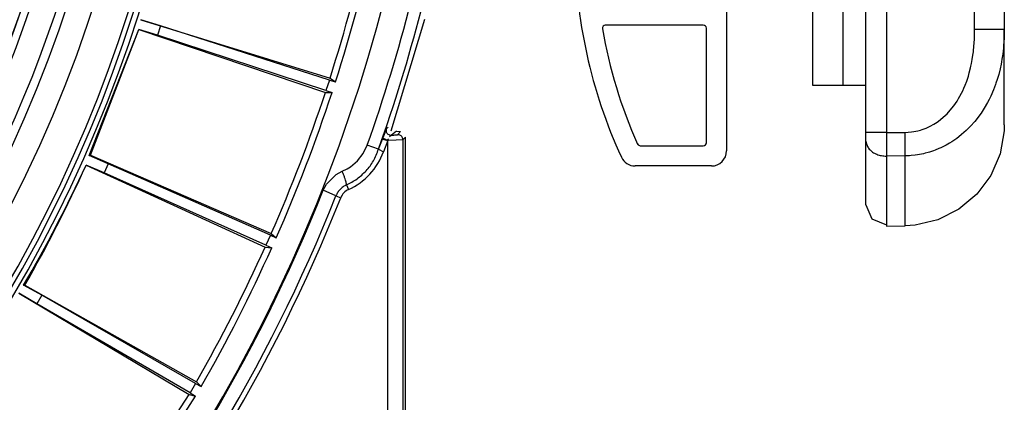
# Model space of a CAD drawing. Header units: millimetres. Extents: x -563 to -60, y -163 to 550.
# Tile 32 of 40: x -171 to -74, y -28 to 10. Entities that reach past the tile are written whole.
import ezdxf

# ---------------------------------------------------------------- set-up
doc = ezdxf.new("R2010")
doc.units = ezdxf.units.MM

# ---------------------------------------------------------------- blocks, each defined once
blk = doc.blocks.new('Stufenlinse__18', base_point=(-427.129, -85.347))
at = {"color": 7, "linetype": 'Continuous'}
blk.add_circle((-290.129, 51.653), 132.472, dxfattribs=at)
at = {"color": 1, "linetype": 'Continuous'}
for radius in [123.328, 123.263]:
    blk.add_circle((-290.129, 51.653), radius, dxfattribs=at)
for centre, radius, start, end in [((-290.129, 51.653), 130.01, 315, 135), ((-290.129, 51.653), 130.01, 315, 135), ((-290.129, 51.653), 126.604, 315, 135), ((-290.129, 51.653), 126.604, 315, 135), ((-290.106, 51.63), 119.955, 315, 135), ((-290.129, 51.653), 119.227, 315, 135), ((-290.129, 51.653), 125.852, 315, 68.47826), ((-290.129, 51.653), 129.164, 225, 45), ((-290.129, 51.653), 129.164, 225, 45), ((-290.129, 51.653), 135.963, 318.91164, 41.08836), ((-290.129, 51.653), 136.456, 318.91164, 41.08836), ((-290.129, 51.653), 122.572, 225, 45), ((-290.129, 51.653), 122.572, 225, 45), ((-290.129, 51.675), 119.243, 314.99224, 44.99224), ((-290.12, 51.684), 125.868, 314.9869, 14.12976)]:
    blk.add_arc(centre, radius, start, end, dxfattribs=at)
at = {"color": 7, "linetype": 'Continuous'}
blk.add_arc((-290.129, 51.653), 137, 319.00569, 40.99431, dxfattribs=at)
blk = doc.blocks.new('Kalibbriereinheit__19', base_point=(-427.129, -85.347))
blk.add_blockref('Stufenlinse__18', (-427.129, -85.347))
blk = doc.blocks.new('Elektronikeinheit_kpl___20', base_point=(-427.129, -85.347))
blk.add_blockref('Kalibbriereinheit__19', (-427.129, -85.347))
blk = doc.blocks.new('Frontteil__27', base_point=(-456.747, -152.348))
at = {"color": 7, "linetype": 'Continuous'}
for p, q in [((-134.535, -1.368), (-131.196, 9.688)), ((-133.989, -1.397), (-133.6, -1.418)), ((-133.129, -61.147), (-133.129, -1.987))]:
    blk.add_line(p, q, dxfattribs=at)
at = {"color": 1, "linetype": 'Continuous'}
for p, q in [((-135.391, -2.179), (-135.061, -1.366)), ((-135.026, -1.146), (-134.836, -0.998)), ((-134.51, -1.805), (-134.69, -1.973)), ((-133.989, -1.397), (-134.51, -1.805)), ((-133.908, -1.746), (-133.6, -1.418)), ((-137.3, -3.619), (-136.896, -2.782)), ((-135.779, -3.179), (-136.896, -2.782)), ((-135.779, -3.179), (-135.391, -2.179)), ((-135.391, -2.179), (-134.865, -2.339)), ((-134.865, -2.339), (-135.302, -3.431)), ((-134.043, -2.29), (-134.865, -2.339)), ((-134.865, -89.647), (-134.865, -2.339)), ((-133.365, -2.244), (-134.043, -2.29)), ((-133.129, -1.987), (-133.365, -2.244)), ((-133.365, -2.244), (-133.365, -80.562)), ((-137.866, -4.341), (-137.3, -3.619)), ((-135.779, -3.179), (-135.302, -3.431)), ((-138.572, -4.932), (-137.866, -4.341)), ((-140.949, -6.645), (-139.983, -5.682)), ((-139.983, -5.682), (-139.38, -5.364)), ((-139.38, -5.364), (-138.876, -5.119)), ((-138.876, -5.119), (-138.572, -4.932)), ((-141.267, -7.255), (-140.949, -6.645)), ((-138.958, -6.722), (-138.752, -7.177)), ((-139.994, -7.808), (-141.267, -7.255)), ((-139.994, -7.808), (-139.53, -7.992))]:
    blk.add_line(p, q, dxfattribs=at)
for centre, radius, start, end in [((-290.129, 51.653), 162.615, 340.4429, 350.88607), ((-290.129, 51.653), 163.8, 340.44291, 350.4), ((-141.427, -1.252), 6.501, 294.294, 340.41571), ((-290.129, 51.653), 160.094, 319.00701, 338.41021), ((-138.138, -8.541), 1.496, 114.2255, 158.4597), ((-290.013, 51.843), 161.443, 318.92885, 338.31587), ((-290.013, 51.843), 161.443, 318.92885, 338.31587), ((-290.129, 51.653), 161.981, 319.03005, 338.39401)]:
    blk.add_arc(centre, radius, start, end, dxfattribs=at)
for points, knots in [([(-135.026, -1.146), (-135.031, -1.187), (-135.045, -1.295), (-135.042, -1.445), (-134.978, -1.594), (-134.839, -1.704), (-134.676, -1.782), (-134.552, -1.799), (-134.51, -1.805)], [0, 0, 0, 0, 0.123672, 0.3259905, 0.4416068, 0.5992143, 0.8445658, 0.9734561, 0.9734561, 0.9734561, 0.9734561]), ([(-134.51, -1.805), (-134.427, -1.798), (-134.272, -1.784), (-134.077, -1.764), (-133.959, -1.751), (-133.914, -1.746), (-133.908, -1.746)], [0, 0, 0, 0, 0.2487422, 0.4672265, 0.5875698, 0.6047617, 0.6047617, 0.6047617, 0.6047617]), ([(-133.365, -2.244), (-133.371, -2.21), (-133.386, -2.12), (-133.422, -2), (-133.499, -1.888), (-133.609, -1.829), (-133.738, -1.745), (-133.847, -1.745), (-133.908, -1.746)], [0, 0, 0, 0, 0.1033274, 0.2733255, 0.370216, 0.5020012, 0.6440062, 0.8214443, 0.8214443, 0.8214443, 0.8214443]), ([(-135.391, -2.179), (-135.388, -2.178), (-135.364, -2.169), (-135.317, -2.152), (-135.233, -2.125), (-135.114, -2.185), (-134.957, -2.295), (-134.85, -2.198), (-134.799, -2.151)], [0, 0, 0, 0, 0.0095726, 0.0765811, 0.1545568, 0.2608512, 0.4622314, 0.6481322, 0.6481322, 0.6481322, 0.6481322]), ([(-138.958, -6.722), (-138.6, -6.535), (-137.885, -6.161), (-136.985, -5.34), (-136.227, -4.355), (-135.93, -3.577), (-135.779, -3.179)], [0, 0, 0, 0, 1.205659, 2.411316, 3.625021, 4.89598, 4.89598, 4.89598, 4.89598]), ([(-138.958, -6.722), (-138.6, -6.535), (-137.885, -6.161), (-136.985, -5.34), (-136.227, -4.355), (-135.93, -3.577), (-135.779, -3.179)], [0, 0, 0, 0, 1.205659, 2.411316, 3.625021, 4.89598, 4.89598, 4.89598, 4.89598]), ([(-138.958, -6.722), (-138.961, -6.691), (-138.972, -6.6), (-138.997, -6.439), (-139.056, -6.225), (-139.14, -5.971), (-139.25, -5.677), (-139.336, -5.471), (-139.38, -5.364)], [0, 0, 0, 0, 0.093788, 0.275766, 0.486475, 0.75914, 1.078849, 1.427742, 1.427742, 1.427742, 1.427742]), ([(-138.958, -6.722), (-139.072, -6.781), (-139.3, -6.9), (-139.59, -7.157), (-139.833, -7.458), (-139.941, -7.691), (-139.994, -7.808)], [0, 0, 0, 0, 0.384224, 0.76845, 1.152676, 1.536903, 1.536903, 1.536903, 1.536903]), ([(-138.958, -6.722), (-139.072, -6.78), (-139.302, -6.898), (-139.489, -7.075), (-139.582, -7.164)], [0, 0, 0, 0, 0.3842243, 0.7684486, 0.7684486, 0.7684486, 0.7684486]), ([(-139.582, -7.164), (-139.666, -7.261), (-139.835, -7.456), (-139.941, -7.691), (-139.994, -7.808)], [0, 0, 0, 0, 0.3842274, 0.7684542, 0.7684542, 0.7684542, 0.7684542])]:
    blk.add_open_spline(points, degree=3, knots=knots, dxfattribs=at)
blk = doc.blocks.new('Linsengehaeuse__55', base_point=(-448.248, -106.466))
at = {"color": 7, "linetype": 'Continuous'}
for p, q in [((-157.357, 9.024), (-159.324, 9.641)), ((-159.324, 9.641), (-140.587, 3.838)), ((-157.357, 9.024), (-157.658, 8.098)), ((-140.645, 3.658), (-157.357, 9.024)), ((-164.432, -3.802), (-159.525, 8.655)), ((-164.3, -3.785), (-159.525, 8.655)), ((-159.525, 8.655), (-141.043, 2.437)), ((-157.658, 8.098), (-159.525, 8.655)), ((-140.984, 2.616), (-157.658, 8.098)), ((-140.645, 3.658), (-140.984, 2.616)), ((-140.645, 3.658), (-140.045, 3.47)), ((-140.587, 3.838), (-140.045, 3.47)), ((-141.043, 2.437), (-140.388, 2.416)), ((-140.984, 2.616), (-140.388, 2.416)), ((-164.432, -3.802), (-164.3, -3.785)), ((-162.54, -4.621), (-164.432, -3.802)), ((-164.3, -3.785), (-146.405, -11.531)), ((-164.735, -4.762), (-147.004, -12.877)), ((-162.936, -5.51), (-164.735, -4.762)), ((-162.54, -4.621), (-162.936, -5.51)), ((-146.481, -11.704), (-162.54, -4.621)), ((-146.926, -12.705), (-162.936, -5.51)), ((-146.405, -11.531), (-145.904, -11.954)), ((-146.481, -11.704), (-146.926, -12.705)), ((-146.481, -11.704), (-145.904, -11.954)), ((-147.004, -12.877), (-146.355, -12.967)), ((-146.926, -12.705), (-146.355, -12.967)), ((-169.608, -18.492), (-171.382, -17.443)), ((-171.382, -17.443), (-154.533, -27.484)), ((-170.917, -16.637), (-170.784, -16.634)), ((-169.122, -17.649), (-170.917, -16.637)), ((-170.784, -16.634), (-153.796, -26.209)), ((-169.122, -17.649), (-169.608, -18.492)), ((-154.438, -27.322), (-169.608, -18.492)), ((-153.89, -26.372), (-169.122, -17.649)), ((-153.796, -26.209), (-153.343, -26.681)), ((-153.89, -26.372), (-154.438, -27.322)), ((-153.89, -26.372), (-153.343, -26.681)), ((-162.682, -40.033), (-154.533, -27.484)), ((-162.28, -40.55), (-153.897, -27.641)), ((-154.533, -27.484), (-153.897, -27.641)), ((-154.438, -27.322), (-153.897, -27.641))]:
    blk.add_line(p, q, dxfattribs=at)
for centre, radius, start, end in [((-290.129, 51.653), 160, 281.25, 351.20419), ((-290.129, 51.653), 157, 342.26879, 347.73121), ((-290.129, 51.653), 157.628, 342.20157, 347.79843), ((-290.129, 51.653), 157, 336.26879, 341.73121), ((-290.129, 51.653), 157.628, 336.20157, 341.79843), ((-289.596, 52.688), 137.443, 329.70906, 335.29236), ((-290.129, 51.653), 137.5, 330.2228, 335.7772), ((-290.129, 51.653), 157, 330.26879, 335.73121), ((-290.129, 51.653), 157.628, 330.20157, 335.79843)]:
    blk.add_arc(centre, radius, start, end, dxfattribs=at)
blk = doc.blocks.new('Linsengehaeuse_kpl___59', base_point=(-469.229, -134.44))
blk.add_blockref('Linsengehaeuse__55', (-448.248, -106.466))
blk = doc.blocks.new('Linsengehaeuse__82', base_point=(-448.248, -106.466))
at = {"color": 7, "linetype": 'Continuous'}
for p, q in [((-157.357, 9.024), (-159.324, 9.641)), ((-159.324, 9.641), (-140.587, 3.838)), ((-157.357, 9.024), (-157.658, 8.098)), ((-140.645, 3.658), (-157.357, 9.024)), ((-164.432, -3.802), (-159.525, 8.655)), ((-164.3, -3.785), (-159.525, 8.655)), ((-159.525, 8.655), (-141.043, 2.437)), ((-157.658, 8.098), (-159.525, 8.655)), ((-140.984, 2.616), (-157.658, 8.098)), ((-140.645, 3.658), (-140.984, 2.616)), ((-140.645, 3.658), (-140.045, 3.47)), ((-140.587, 3.838), (-140.045, 3.47)), ((-141.043, 2.437), (-140.388, 2.416)), ((-140.984, 2.616), (-140.388, 2.416)), ((-164.432, -3.802), (-164.3, -3.785)), ((-162.54, -4.621), (-164.432, -3.802)), ((-164.3, -3.785), (-146.405, -11.531)), ((-164.735, -4.762), (-147.004, -12.877)), ((-162.936, -5.51), (-164.735, -4.762)), ((-162.54, -4.621), (-162.936, -5.51)), ((-146.481, -11.704), (-162.54, -4.621)), ((-146.926, -12.705), (-162.936, -5.51)), ((-146.405, -11.531), (-145.904, -11.954)), ((-146.481, -11.704), (-146.926, -12.705)), ((-146.481, -11.704), (-145.904, -11.954)), ((-147.004, -12.877), (-146.355, -12.967)), ((-146.926, -12.705), (-146.355, -12.967)), ((-169.608, -18.492), (-171.382, -17.443)), ((-171.382, -17.443), (-154.533, -27.484)), ((-170.917, -16.637), (-170.784, -16.634)), ((-169.122, -17.649), (-170.917, -16.637)), ((-170.784, -16.634), (-153.796, -26.209)), ((-169.122, -17.649), (-169.608, -18.492)), ((-154.438, -27.322), (-169.608, -18.492)), ((-153.89, -26.372), (-169.122, -17.649)), ((-153.796, -26.209), (-153.343, -26.681)), ((-153.89, -26.372), (-154.438, -27.322)), ((-153.89, -26.372), (-153.343, -26.681)), ((-162.682, -40.033), (-154.533, -27.484)), ((-162.28, -40.55), (-153.897, -27.641)), ((-154.533, -27.484), (-153.897, -27.641)), ((-154.438, -27.322), (-153.897, -27.641))]:
    blk.add_line(p, q, dxfattribs=at)
for centre, radius, start, end in [((-290.129, 51.653), 160, 281.25, 351.20419), ((-290.129, 51.653), 157, 342.26879, 347.73121), ((-290.129, 51.653), 157.628, 342.20157, 347.79843), ((-290.129, 51.653), 157, 336.26879, 341.73121), ((-290.129, 51.653), 157.628, 336.20157, 341.79843), ((-289.596, 52.688), 137.443, 329.70906, 335.29236), ((-290.129, 51.653), 137.5, 330.2228, 335.7772), ((-290.129, 51.653), 157, 330.26879, 335.73121), ((-290.129, 51.653), 157.628, 330.20157, 335.79843)]:
    blk.add_arc(centre, radius, start, end, dxfattribs=at)
blk = doc.blocks.new('Linsengehaeuse_kpl_-Mot-L4_0006142__89', base_point=(-469.229, -134.44))
blk.add_blockref('Linsengehaeuse__82', (-448.248, -106.466))
blk = doc.blocks.new('Gehaeuse_kpl__90', base_point=(-469.229, -152.348))
for name, p in [('Linsengehaeuse_kpl___59', (-469.229, -134.44)), ('Linsengehaeuse_kpl_-Mot-L4_0006142__89', (-469.229, -134.44)), ('Frontteil__27', (-456.747, -152.348))]:
    blk.add_blockref(name, p)
blk = doc.blocks.new('Buegellager_2__99', base_point=(-117.306, -4.847))
at = {"color": 7, "linetype": 'Continuous'}
for p, q in [((-111.985, 70.153), (-109.329, 70.153)), ((-111.083, 67.153), (-109.329, 67.153)), ((-104.329, 62.153), (-104.329, 61.087)), ((-101.329, 62.153), (-101.329, 23.053)), ((-104.329, 39.653), (-104.329, 50.718)), ((-111.029, 44.453), (-109.779, 44.453)), ((-108.279, 42.953), (-108.279, 39.653)), ((-110.779, 37.053), (-110.779, 41.653)), ((-106.779, 38.153), (-105.829, 38.153)), ((-106.429, 31.603), (-113.353, 31.603)), ((-106.129, 31.303), (-106.129, 11.903)), ((-116.786, 29.449), (-117.306, 30.227)), ((-114.329, 31.027), (-114.329, 11.903)), ((-116.329, 27.153), (-116.329, 16.947)), ((-103.829, 17.853), (-103.829, 22.453)), ((-103.529, 22.753), (-101.629, 22.753)), ((-101.629, 17.553), (-103.529, 17.553)), ((-101.329, 17.253), (-101.329, -3.347)), ((-116.31, 15.575), (-116.318, 16.153)), ((-116.29, 14.956), (-116.31, 15.575)), ((-116.22, 13.65), (-116.29, 14.956)), ((-116.192, 13.244), (-116.22, 13.65)), ((-116.129, 12.476), (-116.192, 13.244)), ((-116.097, 12.133), (-116.129, 12.476)), ((-116.012, 11.325), (-116.097, 12.133)), ((-115.988, 11.117), (-116.012, 11.325)), ((-115.931, 10.653), (-115.988, 11.117)), ((-114.029, 11.603), (-106.429, 11.603)), ((-103.629, 9.103), (-113.329, 9.103)), ((-103.329, -2.547), (-103.329, 8.803)), ((-109.864, -2.847), (-103.629, -2.847)), ((-102.829, -4.847), (-110.379, -4.847))]:
    blk.add_line(p, q, dxfattribs=at)
for centre, radius, start, end in [((-109.329, 62.153), 8, 0, 90), ((-109.329, 62.153), 5, 0, 90), ((-104.029, 61.087), 0.3, 180, 210.22245), ((-112.929, 55.903), 10, 329.77755, 30.22245), ((-104.029, 50.718), 0.3, 149.77755, 180), ((-109.779, 42.953), 1.5, 0, 90), ((-111.079, 41.653), 0.3, 0, 90), ((-106.779, 39.653), 1.5, 180, 270), ((-105.829, 39.653), 1.5, 270, 0), ((-111.079, 37.053), 0.3, 270, 0), ((-106.429, 31.303), 0.3, 0, 90), ((-122.329, 27.153), 6, 0.00014, 22.50009), ((-103.529, 22.453), 0.3, 90, 180), ((-101.629, 23.053), 0.3, 270, 0), ((-103.529, 17.853), 0.3, 180, 270), ((-101.629, 17.253), 0.3, 0, 90), ((-66.329, 16.947), 50, 180, 204.73634), ((-114.029, 11.903), 0.3, 180, 270), ((-106.429, 11.903), 0.3, 270, 0), ((-113.329, 8.803), 0.3, 90, 189.83109), ((-103.629, 8.803), 0.3, 0, 90), ((-66.329, 16.947), 48, 189.83109, 204.12255), ((-109.864, -2.547), 0.3, 204.12255, 270), ((-103.629, -2.547), 0.3, 270, 0), ((-102.829, -3.347), 1.5, 270, 0), ((-110.379, -3.347), 1.5, 204.73634, 270)]:
    blk.add_arc(centre, radius, start, end, dxfattribs=at)
blk = doc.blocks.new('Haltebuegel-L10__102', base_point=(-504.829, 3.153))
at = {"color": 7, "linetype": 'Continuous'}
for p, q in [((-92.829, 308.153), (-92.829, 3.153)), ((-92.829, 3.153), (-89.829, 3.153)), ((-89.829, 3.153), (-87.529, 3.153))]:
    blk.add_line(p, q, dxfattribs=at)
at = {"color": 1, "linetype": 'Continuous'}
blk.add_line((-89.829, 308.153), (-89.829, 3.153), dxfattribs=at)
blk = doc.blocks.new('Bügelkappe_0537-04-00-00-05__110', base_point=(-87.529, -10.812))
at = {"color": 7, "linetype": 'Continuous'}
for p, q in [((-76.353, 47.728), (-76.829, 47.728)), ((-76.353, 47.728), (-76.353, 41.682)), ((-76.353, 47.728), (-75.169, 45.969)), ((-75.169, 45.969), (-74.249, 43.847)), ((-86.653, 44.797), (-86.198, 45.088)), ((-86.198, 45.088), (-85.857, 45.202)), ((-85.857, 45.202), (-85.494, 45.239)), ((-83.655, 45.223), (-85.494, 45.239)), ((-82.667, 45.153), (-83.655, 45.223)), ((-82.505, 45.13), (-82.667, 45.153)), ((-81.382, 44.878), (-82.505, 45.13)), ((-80.3, 44.47), (-81.382, 44.878)), ((-87.388, 43.639), (-87.281, 43.926)), ((-87.281, 43.926), (-87.186, 44.122)), ((-87.186, 44.122), (-87.017, 44.396)), ((-87.017, 44.396), (-86.906, 44.539)), ((-86.906, 44.539), (-86.653, 44.797)), ((-79.286, 43.922), (-80.3, 44.47)), ((-79.286, 43.922), (-78.332, 43.222)), ((-87.529, 42.618), (-87.451, 43.112)), ((-87.451, 43.112), (-87.326, 43.343)), ((-87.326, 43.343), (-87.388, 43.639)), ((-78.332, 43.222), (-78.187, 43.099)), ((-78.187, 43.099), (-77.164, 42.025)), ((-76.829, 42.93), (-76.829, 43.238)), ((-74.249, 43.847), (-73.844, 41.631)), ((-87.503, 42.869), (-87.529, 42.618)), ((-87.529, 41.842), (-87.529, 42.618)), ((-77.164, 42.025), (-76.995, 42.292)), ((-76.668, 41.648), (-77.164, 42.025)), ((-76.995, 42.292), (-76.856, 42.675)), ((-87.529, -1.537), (-87.529, 41.842)), ((-73.844, 41.631), (-73.837, 41.457)), ((-73.837, 41.457), (-73.831, 41.208)), ((-73.831, 41.208), (-73.829, 40.966)), ((-73.829, 31.641), (-73.829, 40.966)), ((-73.835, 32.149), (-73.829, 31.641)), ((-73.829, 31.641), (-73.829, 8.664)), ((-73.829, 8.664), (-73.846, 7.841)), ((-73.829, -0.781), (-73.829, 8.664)), ((-73.829, -0.781), (-73.846, -1.363)), ((-87.529, -2.313), (-87.529, -1.537)), ((-73.846, -1.363), (-74.249, -3.649)), ((-87.521, -2.449), (-87.529, -2.313)), ((-87.529, -8.681), (-87.529, -2.313)), ((-74.249, -3.649), (-75.169, -5.781)), ((-75.169, -5.781), (-76.555, -7.644)), ((-76.555, -7.644), (-78.334, -9.136)), ((-87.529, -8.681), (-86.943, -10.089)), ((-78.334, -9.136), (-80.409, -10.178)), ((-86.943, -10.089), (-85.494, -10.672)), ((-85.494, -10.672), (-85.494, -10.812)), ((-85.494, -10.672), (-85.494, -10.812)), ((-82.668, -10.714), (-83.655, -10.78)), ((-80.409, -10.178), (-82.668, -10.714)), ((-85.494, -10.812), (-83.655, -10.78))]:
    blk.add_line(p, q, dxfattribs=at)
at = {"color": 1, "linetype": 'Continuous'}
for p, q in [((-85.494, 45.239), (-85.494, 44.169)), ((-83.655, 44.154), (-83.655, 45.223)), ((-85.494, 44.169), (-85.494, 41.842)), ((-85.494, 44.169), (-83.655, 44.154)), ((-83.655, 44.154), (-83.138, 44.134)), ((-83.138, 44.134), (-82.668, 44.088)), ((-82.668, 44.088), (-82.437, 44.056)), ((-82.437, 44.056), (-82.068, 43.991)), ((-82.068, 43.991), (-81.842, 43.942)), ((-81.842, 43.942), (-81.515, 43.861)), ((-81.515, 43.861), (-81.255, 43.787)), ((-81.255, 43.787), (-80.967, 43.695)), ((-80.967, 43.695), (-80.696, 43.597)), ((-80.696, 43.597), (-80.427, 43.491)), ((-80.427, 43.491), (-80.161, 43.375)), ((-80.161, 43.375), (-79.64, 43.118)), ((-79.64, 43.118), (-79.13, 42.824)), ((-79.13, 42.824), (-78.634, 42.495)), ((-78.634, 42.495), (-78.392, 42.317)), ((-78.392, 42.317), (-78.154, 42.13)), ((-78.154, 42.13), (-77.92, 41.935)), ((-77.92, 41.935), (-77.692, 41.731)), ((-85.494, 41.842), (-87.529, 41.842)), ((-85.494, 41.842), (-85.494, -1.537)), ((-83.655, 41.827), (-85.494, 41.842)), ((-83.225, 41.807), (-83.655, 41.827)), ((-83.028, 41.786), (-83.225, 41.807)), ((-82.803, 41.753), (-83.028, 41.786)), ((-82.585, 41.712), (-82.803, 41.753)), ((-82.386, 41.666), (-82.585, 41.712)), ((-82.141, 41.6), (-82.386, 41.666)), ((-81.975, 41.548), (-82.141, 41.6)), ((-81.702, 41.45), (-81.975, 41.548)), ((-81.572, 41.397), (-81.702, 41.45)), ((-81.182, 41.218), (-81.572, 41.397)), ((-80.809, 41.012), (-81.182, 41.218)), ((-80.062, 40.489), (-80.809, 41.012)), ((-77.692, 41.731), (-77.469, 41.52)), ((-77.469, 41.52), (-77.265, 41.316)), ((-77.265, 41.316), (-77.037, 41.072)), ((-77.037, 41.072), (-76.878, 40.893)), ((-79.684, 40.158), (-80.062, 40.489)), ((-79.471, 39.948), (-79.684, 40.158)), ((-76.878, 40.893), (-76.627, 40.592)), ((-76.627, 40.592), (-76.516, 40.452)), ((-76.516, 40.452), (-76.239, 40.079)), ((-76.239, 40.079), (-76.055, 39.812)), ((-79.324, 39.792), (-79.471, 39.948)), ((-79.182, 39.634), (-79.324, 39.792)), ((-78.911, 39.302), (-79.182, 39.634)), ((-78.356, 38.484), (-78.911, 39.302)), ((-76.055, 39.812), (-75.874, 39.533)), ((-75.874, 39.533), (-75.593, 39.06)), ((-75.593, 39.06), (-75.337, 38.58)), ((-78.209, 38.228), (-78.356, 38.484)), ((-78.012, 37.851), (-78.209, 38.228)), ((-75.337, 38.58), (-75.234, 38.372)), ((-75.234, 38.372), (-75.168, 38.233)), ((-75.168, 38.233), (-75.104, 38.092)), ((-75.104, 38.092), (-74.955, 37.749)), ((-77.941, 37.703), (-78.012, 37.851)), ((-77.832, 37.466), (-77.941, 37.703)), ((-77.669, 37.073), (-77.832, 37.466)), ((-77.481, 36.555), (-77.669, 37.073)), ((-74.955, 37.749), (-74.893, 37.597)), ((-74.893, 37.597), (-74.535, 36.593)), ((-77.389, 36.266), (-77.481, 36.555)), ((-77.271, 35.854), (-77.389, 36.266)), ((-74.535, 36.593), (-74.483, 36.424)), ((-74.483, 36.424), (-74.388, 36.09)), ((-74.388, 36.09), (-74.351, 35.95)), ((-77.168, 35.44), (-77.271, 35.854)), ((-77.13, 35.269), (-77.168, 35.44)), ((-77.079, 35.023), (-77.13, 35.269)), ((-74.351, 35.95), (-74.294, 35.724)), ((-74.294, 35.724), (-74.249, 35.535)), ((-74.249, 35.535), (-74.152, 35.087)), ((-76.997, 34.571), (-77.079, 35.023)), ((-76.939, 34.186), (-76.997, 34.571)), ((-76.887, 33.765), (-76.939, 34.186)), ((-74.152, 35.087), (-74.061, 34.588)), ((-74.061, 34.588), (-74.009, 34.247)), ((-74.009, 34.247), (-73.987, 34.091)), ((-76.846, 33.343), (-76.887, 33.765)), ((-76.815, 32.919), (-76.846, 33.343)), ((-73.987, 34.091), (-73.928, 33.596)), ((-73.928, 33.596), (-73.883, 33.103)), ((-76.793, 32.494), (-76.815, 32.919)), ((-76.788, 32.345), (-76.793, 32.494)), ((-76.781, 32.068), (-76.788, 32.345)), ((-73.883, 33.103), (-73.855, 32.66)), ((-73.855, 32.66), (-73.846, 32.465)), ((-73.846, 32.465), (-73.835, 32.149)), ((-76.777, 31.641), (-76.781, 32.068)), ((-73.829, 31.641), (-76.777, 31.641)), ((-76.777, 8.664), (-76.777, 31.641)), ((-76.824, 7.249), (-76.793, 7.812)), ((-76.793, 7.812), (-76.788, 7.955)), ((-76.788, 7.955), (-76.777, 8.664)), ((-73.829, 8.664), (-76.777, 8.664)), ((-73.846, 7.841), (-73.853, 7.692)), ((-76.895, 6.467), (-76.836, 7.075)), ((-76.836, 7.075), (-76.824, 7.249)), ((-73.916, 6.828), (-73.984, 6.235)), ((-73.898, 7.024), (-73.916, 6.828)), ((-73.86, 7.548), (-73.898, 7.024)), ((-73.853, 7.692), (-73.86, 7.548)), ((-77.003, 5.703), (-76.939, 6.122)), ((-76.939, 6.122), (-76.895, 6.467)), ((-73.984, 6.235), (-74.061, 5.719)), ((-77.167, 4.871), (-77.132, 5.027)), ((-77.132, 5.027), (-77.078, 5.286)), ((-77.078, 5.286), (-77.003, 5.703)), ((-74.152, 5.221), (-74.249, 4.768)), ((-74.104, 5.473), (-74.152, 5.221)), ((-74.061, 5.719), (-74.104, 5.473)), ((-77.483, 3.744), (-77.387, 4.047)), ((-77.387, 4.047), (-77.293, 4.369)), ((-77.293, 4.369), (-77.167, 4.871)), ((-74.441, 4.027), (-74.533, 3.719)), ((-74.387, 4.221), (-74.441, 4.027)), ((-74.249, 4.768), (-74.387, 4.221)), ((-77.831, 2.843), (-77.701, 3.152)), ((-77.701, 3.152), (-77.545, 3.565)), ((-77.545, 3.565), (-77.483, 3.744)), ((-74.701, 3.214), (-74.896, 2.701)), ((-74.656, 3.345), (-74.701, 3.214)), ((-74.533, 3.719), (-74.656, 3.345)), ((-78.352, 1.827), (-77.943, 2.596)), ((-77.943, 2.596), (-77.831, 2.843)), ((-75.169, 2.072), (-75.335, 1.73)), ((-74.896, 2.701), (-75.169, 2.072)), ((-79.181, 0.674), (-78.82, 1.124)), ((-78.82, 1.124), (-78.503, 1.584)), ((-78.503, 1.584), (-78.352, 1.827)), ((-75.481, 1.45), (-75.81, 0.876)), ((-75.335, 1.73), (-75.481, 1.45)), ((-79.872, -0.023), (-79.5, 0.328)), ((-79.5, 0.328), (-79.181, 0.674)), ((-76.351, 0.072), (-76.515, -0.145)), ((-76.13, 0.383), (-76.351, 0.072)), ((-75.81, 0.876), (-76.13, 0.383)), ((-81.565, -1.089), (-81.178, -0.911)), ((-81.178, -0.911), (-80.804, -0.705)), ((-80.804, -0.705), (-80.656, -0.613)), ((-80.656, -0.613), (-80.379, -0.426)), ((-80.379, -0.426), (-79.872, -0.023)), ((-77.161, -0.9), (-77.595, -1.336)), ((-76.747, -0.433), (-77.161, -0.9)), ((-76.515, -0.145), (-76.747, -0.433)), ((-85.494, -1.537), (-87.529, -1.537)), ((-85.494, -1.537), (-83.655, -1.522)), ((-85.494, -1.537), (-85.494, -3.864)), ((-83.655, -1.522), (-83.341, -1.51)), ((-83.341, -1.51), (-83.03, -1.481)), ((-83.03, -1.481), (-82.8, -1.447)), ((-82.8, -1.447), (-82.582, -1.406)), ((-82.582, -1.406), (-82.38, -1.36)), ((-82.38, -1.36), (-82.14, -1.294)), ((-82.14, -1.294), (-81.967, -1.24)), ((-81.967, -1.24), (-81.565, -1.089)), ((-78.052, -1.74), (-78.333, -1.966)), ((-77.595, -1.336), (-78.052, -1.74)), ((-79.771, -2.881), (-80.117, -3.05)), ((-79.583, -2.782), (-79.771, -2.881)), ((-79.263, -2.6), (-79.583, -2.782)), ((-79.011, -2.443), (-79.263, -2.6)), ((-78.524, -2.11), (-79.011, -2.443)), ((-78.333, -1.966), (-78.524, -2.11)), ((-83.655, -3.849), (-85.494, -3.864)), ((-85.494, -3.864), (-85.494, -10.672)), ((-83.21, -3.834), (-83.655, -3.849)), ((-83.655, -10.78), (-83.655, -3.849)), ((-83.041, -3.821), (-83.21, -3.834)), ((-82.668, -3.783), (-83.041, -3.821)), ((-82.434, -3.75), (-82.668, -3.783)), ((-82.212, -3.713), (-82.434, -3.75)), ((-81.835, -3.635), (-82.212, -3.713)), ((-81.655, -3.592), (-81.835, -3.635)), ((-81.376, -3.517), (-81.655, -3.592)), ((-81.243, -3.478), (-81.376, -3.517)), ((-80.83, -3.341), (-81.243, -3.478)), ((-80.67, -3.282), (-80.83, -3.341)), ((-80.297, -3.13), (-80.67, -3.282)), ((-80.117, -3.05), (-80.297, -3.13))]:
    blk.add_line(p, q, dxfattribs=at)
for points, knots in [([(-85.494, 44.169), (-85.652, 44.163), (-85.965, 44.15), (-86.413, 44.025), (-86.813, 43.827), (-87.141, 43.559), (-87.389, 43.238), (-87.466, 42.99), (-87.503, 42.869)], [0, 0, 0, 0, 0.473165, 0.936736, 1.38191, 1.803141, 2.199706, 2.576714, 2.576714, 2.576714, 2.576714]), ([(-83.655, 41.827), (-83.653, 42.047), (-83.65, 42.477), (-83.649, 43.095), (-83.65, 43.65), (-83.653, 43.997), (-83.655, 44.154)], [0, 0, 0, 0, 0.660585, 1.28873, 1.853614, 2.327522, 2.327522, 2.327522, 2.327522]), ([(-83.655, -3.849), (-83.653, -3.691), (-83.65, -3.345), (-83.649, -2.789), (-83.65, -2.172), (-83.653, -1.742), (-83.655, -1.522)], [0, 0, 0, 0, 0.473908, 1.038791, 1.666937, 2.327522, 2.327522, 2.327522, 2.327522]), ([(-87.521, -2.449), (-87.494, -2.578), (-87.438, -2.842), (-87.2, -3.192), (-86.87, -3.486), (-86.457, -3.704), (-85.989, -3.843), (-85.661, -3.857), (-85.494, -3.864)], [0, 0, 0, 0, 0.392503, 0.804094, 1.242323, 1.70754, 2.193941, 2.691518, 2.691518, 2.691518, 2.691518])]:
    blk.add_open_spline(points, degree=3, knots=knots, dxfattribs=at)
blk = doc.blocks.new('Haltebuegel-kpl_1__115', base_point=(-562.569, -22.807))
for name, p in [('Haltebuegel-L10__102', (-504.829, 3.153)), ('Buegellager_2__99', (-117.306, -4.847)), ('Bügelkappe_0537-04-00-00-05__110', (-87.529, -10.812))]:
    blk.add_blockref(name, p)
blk = doc.blocks.new('L10-für-dxf-Internet__116', base_point=(-562.569, -163.347))
for name, p in [('Haltebuegel-kpl_1__115', (-562.569, -22.807)), ('Gehaeuse_kpl__90', (-469.229, -152.348)), ('Elektronikeinheit_kpl___20', (-427.129, -85.347))]:
    blk.add_blockref(name, p)
blk = doc.blocks.new('AllgA', base_point=(-118, 205))
blk.add_blockref('L10-für-dxf-Internet__116', (-562.569, -163.347))

msp = doc.modelspace()

# ---------------------------------------------------------------- block references
msp.add_blockref('AllgA', (-118, 205))

doc.saveas('drawing.dxf')
